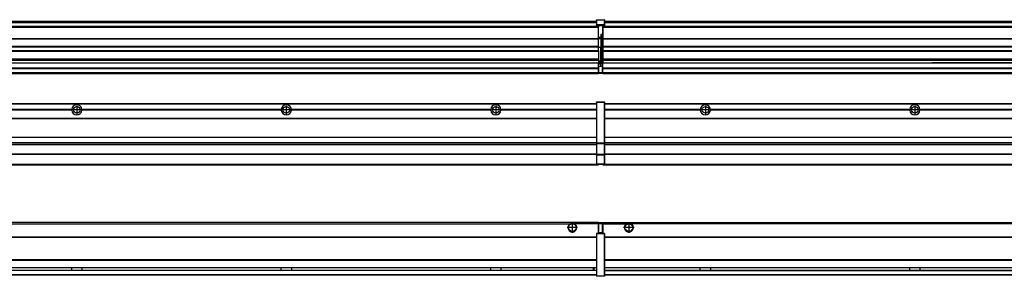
# Model space of a CAD drawing. Header units: inches. Extents: x -381 to 29822, y -418 to 176.
# Tile 19 of 49: x 1499 to 2439, y -154 to 90. Entities that reach past the tile are written whole.
import ezdxf

# ---------------------------------------------------------------- set-up
doc = ezdxf.new("R2010")
doc.units = ezdxf.units.IN
doc.linetypes.add('DOT_CENTER', pattern=[14, 12, -1, 0, -1])
doc.layers.add('1', color=7, linetype='Continuous')

# ---------------------------------------------------------------- blocks, each defined once
blk = doc.blocks.new('Modulos_intermedio__FL-14___32', base_point=(2055.18, -48.03))
at = {"color": 7, "linetype": 'Continuous'}
for p, q in [((2056.88, 10.47), (3449.18, 10.47)), ((2056.88, 10.22), (3449.18, 10.22)), ((2076.43, 10.47), (2076.48, 10.52)), ((2076.48, 10.52), (2083.88, 10.52)), ((2083.93, 10.47), (2083.88, 10.52)), ((2148.29, 4.77), (2056.88, 4.77)), ((2148.28, 4.47), (2056.88, 4.47)), ((2148.29, 4.17), (2056.88, 4.17)), ((2148.28, 4.47), (2148.29, 4.77)), ((2148.29, 4.17), (2148.28, 4.47)), ((2150.45, 6.05), (2150.45, 6.04)), ((2150.45, 2.91), (2150.45, 2.9)), ((2348.29, 4.77), (2158.07, 4.77)), ((2158.07, 4.77), (2158.08, 4.47)), ((2158.08, 4.47), (2158.07, 4.17)), ((2348.29, 4.17), (2158.07, 4.17)), ((2348.28, 4.47), (2158.08, 4.47)), ((2348.28, 4.47), (2348.29, 4.77)), ((2348.29, 4.17), (2348.28, 4.47)), ((2548.29, 4.77), (2358.07, 4.77)), ((2358.07, 4.77), (2358.08, 4.47)), ((2358.08, 4.47), (2358.07, 4.17)), ((2548.29, 4.17), (2358.07, 4.17)), ((2548.28, 4.47), (2358.08, 4.47)), ((2056.88, -3.53), (3449.18, -3.53)), ((2056.88, -3.78), (3449.18, -3.78)), ((3449.18, -4.03), (2056.88, -4.03)), ((2056.88, -21.53), (3449.18, -21.53)), ((2056.88, -21.78), (3449.18, -21.78)), ((2056.88, -26.73), (3449.18, -26.73)), ((2056.88, -26.82), (3449.18, -26.82)), ((2056.88, -28.37), (3449.18, -28.37)), ((2056.88, -28.53), (3449.18, -28.53)), ((2056.88, -28.65), (3449.18, -28.65)), ((3449.18, -38.02), (2056.88, -38.02)), ((3449.18, -38.11), (2056.88, -38.11)), ((2055.18, -47.53), (2055.18, -48.03)), ((2055.18, -48.03), (3451.18, -48.03)), ((2056.63, -47.53), (3449.43, -47.53))]:
    blk.add_line(p, q, dxfattribs=at)
for centre in [(2153.18, 4.47), (2353.18, 4.47)]:
    blk.add_circle(centre, 3.15, dxfattribs=at)
for centre, start, end in [((2153.18, 4.47), 3.5101, 176.4899), ((2153.18, 4.47), 183.51008, 356.48992), ((2353.18, 4.47), 3.5101, 176.4899), ((2353.18, 4.47), 183.51008, 356.48992)]:
    blk.add_arc(centre, 4.9, start, end, dxfattribs=at)
at = {"layer": '1', "color": 2, "linetype": 'DOT_CENTER'}
for p, q in [((2157.33, 4.47), (2149.03, 4.47)), ((2153.18, 8.62), (2153.18, 0.32)), ((2357.33, 4.47), (2349.03, 4.47)), ((2353.18, 8.62), (2353.18, 0.32))]:
    blk.add_line(p, q, dxfattribs=at)
blk = doc.blocks.new('Modulo_izq__K___37', base_point=(621.12, -53.93))
at = {"color": 7, "linetype": 'Continuous'}
for p, q in [((655.18, 10.47), (2049.18, 10.47)), ((655.18, 10.22), (2049.18, 10.22)), ((2022.43, 10.47), (2022.48, 10.52)), ((2022.48, 10.52), (2029.88, 10.52)), ((2029.93, 10.47), (2029.88, 10.52)), ((2049.18, 11.72), (2049.19, 11.79)), ((2049.18, 11.72), (2049.18, 11.47)), ((2049.18, 11.47), (2049.43, 11.47)), ((2049.18, 11.47), (2049.18, -27.21)), ((2049.19, 11.79), (2049.2, 11.82)), ((2049.2, 11.82), (2049.22, 11.86)), ((2049.22, 11.86), (2049.25, 11.9)), ((2049.25, 11.9), (2049.29, 11.93)), ((2049.29, 11.93), (2049.34, 11.96)), ((2049.34, 11.96), (2049.36, 11.96)), ((2049.36, 11.96), (2049.43, 11.97)), ((2049.43, 11.97), (2056.63, 11.97)), ((2049.43, 11.97), (2049.43, 11.47)), ((2056.63, 11.47), (2049.43, 11.47)), ((2049.43, 11.47), (2049.43, -27.21)), ((2056.63, 11.97), (2056.63, 11.47)), ((2056.7, 11.96), (2056.63, 11.97)), ((2056.88, 11.47), (2056.63, 11.47)), ((2056.63, 11.47), (2056.63, -27.21)), ((2056.72, 11.96), (2056.7, 11.96)), ((2056.76, 11.93), (2056.72, 11.96)), ((2056.8, 11.9), (2056.76, 11.93)), ((2056.84, 11.86), (2056.8, 11.9)), ((2056.86, 11.82), (2056.84, 11.86)), ((2056.87, 11.79), (2056.86, 11.82)), ((2056.88, 11.72), (2056.87, 11.79)), ((2056.88, 11.72), (2056.88, 11.47)), ((2056.88, 11.47), (2056.88, -27.21)), ((1548.29, 4.77), (1358.07, 4.77)), ((1548.29, 4.17), (1358.07, 4.17)), ((1548.28, 4.47), (1358.08, 4.47)), ((1548.29, 4.77), (1548.28, 4.47)), ((1548.28, 4.47), (1548.29, 4.17)), ((1748.29, 4.77), (1558.07, 4.77)), ((1558.08, 4.47), (1558.07, 4.77)), ((1558.07, 4.17), (1558.08, 4.47)), ((1748.29, 4.17), (1558.07, 4.17)), ((1748.28, 4.47), (1558.08, 4.47)), ((1748.29, 4.77), (1748.28, 4.47)), ((1748.28, 4.47), (1748.29, 4.17)), ((1758.08, 4.47), (1758.07, 4.77)), ((1948.29, 4.77), (1758.07, 4.77)), ((1758.07, 4.17), (1758.08, 4.47)), ((1948.29, 4.17), (1758.07, 4.17)), ((1948.28, 4.47), (1758.08, 4.47)), ((1948.29, 4.77), (1948.28, 4.47)), ((1948.28, 4.47), (1948.29, 4.17)), ((1955.9, 6.05), (1955.91, 6.04)), ((2049.18, 4.77), (1958.07, 4.77)), ((1958.08, 4.47), (1958.07, 4.77)), ((1958.07, 4.17), (1958.08, 4.47)), ((2049.18, 4.17), (1958.07, 4.17)), ((2049.18, 4.47), (1958.08, 4.47)), ((655.18, -3.53), (2049.18, -3.53)), ((655.18, -3.78), (2049.18, -3.78)), ((2049.18, -4.03), (655.18, -4.03)), ((655.18, -21.53), (2049.18, -21.53)), ((655.18, -21.78), (2049.18, -21.78)), ((655.18, -26.73), (2049.18, -26.73)), ((655.18, -26.82), (2049.18, -26.82)), ((2049.18, -27.21), (2049.18, -27.52)), ((2049.18, -27.21), (2049.43, -27.21)), ((2049.18, -27.52), (2049.19, -27.54)), ((2049.18, -27.52), (2049.18, -38.19)), ((2049.19, -27.54), (2049.22, -27.57)), ((2049.22, -27.57), (2049.25, -27.59)), ((2049.25, -27.59), (2049.29, -27.6)), ((2049.29, -27.6), (2049.34, -27.61)), ((2049.34, -27.61), (2049.36, -27.61)), ((2049.36, -27.61), (2049.43, -27.62)), ((2049.43, -27.21), (2049.43, -27.62)), ((2049.43, -27.21), (2056.63, -27.21)), ((2049.43, -27.62), (2049.43, -38.3)), ((2049.43, -27.62), (2056.63, -27.62)), ((2056.88, -27.21), (2056.63, -27.21)), ((2056.63, -27.21), (2056.63, -27.62)), ((2056.7, -27.61), (2056.63, -27.62)), ((2056.63, -27.62), (2056.63, -38.3)), ((2056.72, -27.61), (2056.7, -27.61)), ((2056.76, -27.6), (2056.72, -27.61)), ((2056.8, -27.59), (2056.76, -27.6)), ((2056.84, -27.57), (2056.8, -27.59)), ((2056.87, -27.54), (2056.84, -27.57)), ((2056.88, -27.52), (2056.87, -27.54)), ((2056.88, -27.21), (2056.88, -27.52)), ((2056.88, -27.52), (2056.88, -38.19)), ((655.18, -28.37), (2049.18, -28.37)), ((655.18, -28.53), (2049.18, -28.53)), ((655.18, -28.65), (2049.18, -28.65)), ((2049.18, -38.02), (655.18, -38.02)), ((2049.18, -38.11), (655.18, -38.11)), ((2049.18, -38.19), (2049.19, -38.22)), ((2049.18, -38.19), (2049.18, -38.71)), ((2049.18, -38.71), (2049.18, -47.03)), ((2049.18, -38.71), (2049.43, -38.71)), ((2049.19, -38.22), (2049.22, -38.25)), ((2049.22, -38.25), (2049.25, -38.27)), ((2049.25, -38.27), (2049.29, -38.28)), ((2049.29, -38.28), (2049.34, -38.29)), ((2049.34, -38.29), (2049.36, -38.29)), ((2049.36, -38.29), (2049.43, -38.3)), ((2049.43, -38.3), (2049.43, -38.71)), ((2056.63, -38.3), (2049.43, -38.3)), ((2049.43, -38.71), (2049.43, -47.03)), ((2056.63, -38.71), (2049.43, -38.71)), ((2056.7, -38.29), (2056.63, -38.3)), ((2056.63, -38.3), (2056.63, -38.71)), ((2056.63, -38.71), (2056.63, -47.03)), ((2056.88, -38.71), (2056.63, -38.71)), ((2056.72, -38.29), (2056.7, -38.29)), ((2056.76, -38.28), (2056.72, -38.29)), ((2056.8, -38.27), (2056.76, -38.28)), ((2056.84, -38.25), (2056.8, -38.27)), ((2056.87, -38.22), (2056.84, -38.25)), ((2056.88, -38.19), (2056.87, -38.22)), ((2056.88, -38.19), (2056.88, -38.71)), ((2056.88, -38.71), (2056.88, -47.03)), ((655.18, -47.53), (2049.43, -47.53)), ((655.18, -48.03), (2051.18, -48.03)), ((2049.18, -47.03), (2049.18, -47.28)), ((2049.18, -47.03), (2049.43, -47.03)), ((2049.18, -47.28), (2049.19, -47.34)), ((2049.19, -47.34), (2049.2, -47.37)), ((2049.2, -47.37), (2049.22, -47.41)), ((2049.22, -47.41), (2049.25, -47.45)), ((2049.25, -47.45), (2049.29, -47.49)), ((2049.29, -47.49), (2049.34, -47.51)), ((2049.34, -47.51), (2049.36, -47.52)), ((2049.36, -47.52), (2049.43, -47.53)), ((2049.43, -47.03), (2056.63, -47.03)), ((2049.43, -47.03), (2049.43, -47.53)), ((2049.43, -47.53), (2056.63, -47.53)), ((2051.18, -47.53), (2051.18, -48.03)), ((2056.88, -47.03), (2056.63, -47.03)), ((2056.63, -47.03), (2056.63, -47.53)), ((2056.7, -47.52), (2056.63, -47.53)), ((2056.72, -47.51), (2056.7, -47.52)), ((2056.76, -47.49), (2056.72, -47.51)), ((2056.8, -47.45), (2056.76, -47.49)), ((2056.84, -47.41), (2056.8, -47.45)), ((2056.86, -47.37), (2056.84, -47.41)), ((2056.87, -47.34), (2056.86, -47.37)), ((2056.88, -47.28), (2056.87, -47.34)), ((2056.88, -47.03), (2056.88, -47.28))]:
    blk.add_line(p, q, dxfattribs=at)
for centre in [(1553.18, 4.47), (1753.18, 4.47), (1953.18, 4.47)]:
    blk.add_circle(centre, 3.15, dxfattribs=at)
for centre, start, end in [((1553.18, 4.47), 3.5101, 176.4899), ((1553.18, 4.47), 183.51008, 356.48992), ((1753.18, 4.47), 3.5101, 176.4899), ((1753.18, 4.47), 183.51008, 356.48992), ((1953.18, 4.47), 3.5101, 176.4899), ((1953.18, 4.47), 183.51008, 356.48992)]:
    blk.add_arc(centre, 4.9, start, end, dxfattribs=at)
at = {"layer": '1', "color": 2, "linetype": 'DOT_CENTER'}
for p, q in [((1557.33, 4.47), (1549.03, 4.47)), ((1553.18, 8.62), (1553.18, 0.32)), ((1757.33, 4.47), (1749.03, 4.47)), ((1753.18, 8.62), (1753.18, 0.32)), ((1957.33, 4.47), (1949.03, 4.47)), ((1953.18, 8.62), (1953.18, 0.32))]:
    blk.add_line(p, q, dxfattribs=at)
blk = doc.blocks.new('F-288__38', base_point=(621.12, -75.97))
for name, p in [('Modulo_izq__K___37', (621.12, -53.93)), ('Modulos_intermedio__FL-14___32', (2055.18, -48.03))]:
    blk.add_blockref(name, p)
blk = doc.blocks.new('Alzado2', base_point=(2889, -32))
blk.add_blockref('F-288__38', (621.12, -75.97))
blk = doc.blocks.new('Modulos_intermedio__FL-14___61', base_point=(2055.18, 38.97))
at = {"color": 7, "linetype": 'Continuous'}
for p, q in [((2056.88, 88.97), (3449.18, 88.97)), ((2056.88, 88.96), (3449.18, 88.96)), ((2056.88, 88.35), (3449.18, 88.35)), ((2056.88, 88.03), (3449.18, 88.03)), ((2056.88, 87.7), (3449.18, 87.7)), ((2055.18, 84.47), (2055.18, 83.99)), ((2055.18, 83.99), (2055.18, 83.97)), ((3451.18, 83.99), (2055.18, 83.99)), ((2055.18, 83.97), (2055.18, 83.47)), ((2055.18, 83.97), (3451.18, 83.97)), ((2055.18, 83.47), (2055.18, 72.41)), ((2055.18, 83.47), (3451.18, 83.47)), ((2055.18, 72.41), (2055.18, 72.16)), ((2055.18, 72.41), (3451.18, 72.41)), ((2055.18, 72.16), (3451.18, 72.16)), ((2055.18, 72.16), (2055.18, 64.79)), ((3451.18, 64.79), (2055.18, 64.79)), ((2055.18, 64.79), (2055.18, 64.54)), ((2055.18, 64.54), (2055.18, 60.91)), ((2055.18, 64.54), (3451.18, 64.54)), ((2055.18, 60.91), (2055.18, 60.41)), ((2055.18, 60.91), (3451.18, 60.91)), ((2055.18, 60.41), (3451.18, 60.41)), ((2055.18, 60.41), (2055.18, 59.42)), ((2055.18, 59.42), (2055.18, 53.15)), ((2055.18, 53.15), (2055.18, 51.48)), ((2055.18, 53.15), (3451.18, 53.15)), ((3451.18, 51.48), (2055.18, 51.48)), ((2055.18, 51.48), (2055.18, 51.37)), ((2055.18, 51.37), (2055.18, 49.19)), ((2055.18, 49.19), (2055.18, 49.16)), ((2055.18, 49.19), (2369.43, 49.19)), ((2055.18, 44.48), (2055.18, 49.16)), ((2055.18, 49.16), (2369.43, 49.16)), ((2369.43, 49.19), (2369.43, 49.18)), ((2378.18, 49.19), (2369.43, 49.19)), ((2369.43, 49.18), (2369.43, 49.16)), ((2369.43, 49.18), (2378.18, 49.18)), ((2369.43, 49.16), (2378.18, 49.16)), ((2378.18, 49.19), (2378.18, 49.18)), ((2569.43, 49.19), (2378.18, 49.19)), ((2378.18, 49.18), (2378.18, 49.16)), ((2378.18, 49.16), (2569.43, 49.16)), ((2055.18, 44.48), (2055.18, 44.04)), ((2055.18, 44.48), (3451.13, 44.48)), ((2055.18, 39.97), (2055.18, 44.04)), ((2055.18, 44.04), (3451.13, 44.04)), ((2055.18, 39.97), (2055.18, 39.47)), ((2055.18, 39.97), (3451.13, 39.97)), ((2055.18, 39.47), (2055.18, 39.22)), ((2055.18, 39.47), (3451.13, 39.47)), ((2055.18, 39.22), (2055.18, 38.97)), ((2055.18, 39.22), (3451.13, 39.22)), ((2055.18, 38.97), (3451.13, 38.97))]:
    blk.add_line(p, q, dxfattribs=at)
blk = doc.blocks.new('Modulo_izq__K___66', base_point=(621.12, 38.97))
at = {"color": 7, "linetype": 'Continuous'}
for p, q in [((655.18, 88.97), (2049.18, 88.97)), ((655.18, 88.96), (2049.18, 88.96)), ((655.18, 88.35), (2049.18, 88.35)), ((655.18, 88.03), (2049.18, 88.03)), ((655.18, 87.7), (2049.18, 87.7)), ((2049.18, 90.22), (2049.19, 90.29)), ((2049.18, 90.22), (2049.2, 90.24)), ((2049.18, 90.16), (2049.18, 90.22)), ((2049.18, 90.22), (2049.18, 90.16)), ((2049.18, 90.16), (2049.18, 85.33)), ((2049.18, 85.33), (2049.19, 85.4)), ((2049.18, 85.33), (2049.18, 85.22)), ((2049.18, 85.22), (2049.19, 85.29)), ((2049.18, 85.22), (2049.18, 84.97)), ((2049.18, 84.97), (2049.43, 84.97)), ((2049.18, 84.97), (2049.18, 84.72)), ((2049.19, 84.66), (2049.18, 84.72)), ((2049.19, 90.29), (2049.2, 90.32)), ((2049.19, 85.4), (2049.2, 85.42)), ((2049.19, 85.29), (2049.2, 85.32)), ((2049.2, 84.63), (2049.19, 84.66)), ((2049.2, 90.32), (2049.22, 90.36)), ((2049.2, 90.24), (2049.22, 90.28)), ((2049.2, 85.42), (2049.22, 85.46)), ((2049.2, 85.32), (2049.22, 85.36)), ((2049.22, 84.59), (2049.2, 84.63)), ((2049.22, 90.36), (2049.25, 90.4)), ((2049.22, 90.28), (2049.25, 90.32)), ((2049.22, 85.46), (2049.25, 85.5)), ((2049.25, 85.4), (2049.22, 85.36)), ((2049.22, 85.36), (2049.25, 85.4)), ((2049.25, 90.4), (2049.29, 90.43)), ((2049.25, 90.32), (2049.29, 90.35)), ((2049.25, 85.5), (2049.29, 85.53)), ((2049.25, 85.4), (2049.29, 85.43)), ((2049.29, 90.43), (2049.34, 90.46)), ((2049.29, 90.35), (2049.34, 90.37)), ((2049.29, 85.53), (2049.34, 85.55)), ((2049.34, 85.46), (2049.29, 85.43)), ((2049.29, 85.43), (2049.34, 85.46)), ((2049.34, 90.46), (2049.36, 90.46)), ((2049.34, 90.37), (2049.36, 90.38)), ((2049.34, 85.55), (2049.36, 85.55)), ((2049.34, 85.46), (2049.36, 85.46)), ((2049.36, 90.46), (2049.43, 90.47)), ((2049.36, 90.38), (2049.43, 90.39)), ((2049.36, 85.55), (2049.43, 85.56)), ((2049.36, 85.46), (2049.43, 85.47)), ((2049.43, 90.47), (2049.43, 90.39)), ((2049.43, 90.47), (2056.63, 90.47)), ((2049.43, 90.39), (2049.43, 85.56)), ((2049.43, 90.39), (2056.63, 90.39)), ((2049.43, 85.56), (2049.43, 85.47)), ((2056.63, 85.56), (2049.43, 85.56)), ((2049.43, 85.47), (2056.63, 85.47)), ((2049.43, 85.47), (2049.43, 84.97)), ((2049.43, 84.97), (2051.18, 84.97)), ((2049.43, 84.97), (2049.43, 84.47)), ((2051.18, 84.97), (2054.88, 84.97)), ((2051.18, 84.97), (2051.18, 83.97)), ((2054.88, 84.97), (2056.63, 84.97)), ((2054.88, 84.97), (2054.88, 77.44)), ((2056.7, 90.46), (2056.63, 90.47)), ((2056.63, 90.47), (2056.63, 90.39)), ((2056.63, 90.39), (2056.63, 85.56)), ((2056.7, 90.38), (2056.63, 90.39)), ((2056.7, 85.55), (2056.63, 85.56)), ((2056.63, 85.56), (2056.63, 85.47)), ((2056.7, 85.46), (2056.63, 85.47)), ((2056.63, 85.47), (2056.63, 84.97)), ((2056.63, 84.97), (2056.63, 84.47)), ((2056.88, 84.97), (2056.63, 84.97)), ((2056.72, 90.46), (2056.7, 90.46)), ((2056.72, 90.37), (2056.7, 90.38)), ((2056.72, 85.55), (2056.7, 85.55)), ((2056.72, 85.46), (2056.7, 85.46)), ((2056.76, 90.43), (2056.72, 90.46)), ((2056.76, 90.35), (2056.72, 90.37)), ((2056.76, 85.53), (2056.72, 85.55)), ((2056.72, 85.46), (2056.76, 85.43)), ((2056.76, 85.43), (2056.72, 85.46)), ((2056.8, 90.4), (2056.76, 90.43)), ((2056.8, 90.32), (2056.76, 90.35)), ((2056.8, 85.5), (2056.76, 85.53)), ((2056.8, 85.4), (2056.76, 85.43)), ((2056.84, 90.36), (2056.8, 90.4)), ((2056.84, 90.28), (2056.8, 90.32)), ((2056.84, 85.46), (2056.8, 85.5)), ((2056.8, 85.4), (2056.84, 85.36)), ((2056.84, 85.36), (2056.8, 85.4)), ((2056.86, 90.32), (2056.84, 90.36)), ((2056.86, 90.24), (2056.84, 90.28)), ((2056.86, 85.42), (2056.84, 85.46)), ((2056.86, 85.32), (2056.84, 85.36)), ((2056.84, 84.59), (2056.86, 84.63)), ((2056.87, 90.29), (2056.86, 90.32)), ((2056.88, 90.22), (2056.86, 90.24)), ((2056.87, 85.4), (2056.86, 85.42)), ((2056.87, 85.29), (2056.86, 85.32)), ((2056.86, 84.63), (2056.87, 84.66)), ((2056.88, 90.22), (2056.87, 90.29)), ((2056.88, 85.33), (2056.87, 85.4)), ((2056.88, 85.22), (2056.87, 85.29)), ((2056.87, 84.66), (2056.88, 84.72)), ((2056.88, 90.16), (2056.88, 90.22)), ((2056.88, 90.22), (2056.88, 90.16)), ((2056.88, 90.16), (2056.88, 85.33)), ((2056.88, 85.33), (2056.88, 85.22)), ((2056.88, 85.22), (2056.88, 84.97)), ((2056.88, 84.97), (2056.88, 84.72)), ((2051.18, 83.99), (662.68, 83.99)), ((762.18, 83.97), (2051.18, 83.97)), ((780.93, 83.47), (2051.18, 83.47)), ((2049.25, 84.55), (2049.22, 84.59)), ((2049.29, 84.51), (2049.25, 84.55)), ((2049.34, 84.49), (2049.29, 84.51)), ((2049.36, 84.48), (2049.34, 84.49)), ((2049.43, 84.47), (2049.36, 84.48)), ((2049.43, 84.47), (2051.18, 84.47)), ((2051.18, 83.97), (2051.18, 83.47)), ((2051.18, 72.41), (2051.18, 83.47)), ((2054.88, 76.45), (2053.43, 76.45)), ((2053.43, 76.45), (2053.43, 73.5)), ((2053.68, 76.45), (2053.68, 73.5)), ((2053.68, 76.3), (2054.88, 76.3)), ((2054.88, 84.47), (2056.63, 84.47)), ((2054.88, 79.65), (2055.18, 79.58)), ((2054.88, 78.12), (2055.18, 78.12)), ((2054.88, 77.6), (2055.18, 77.6)), ((2054.88, 77.44), (2055.18, 77.36)), ((2054.88, 76.45), (2055.18, 76.53)), ((2054.88, 76.3), (2054.88, 76.45)), ((2055.18, 76.3), (2054.88, 76.3)), ((2054.88, 63.97), (2054.88, 76.3)), ((2056.63, 84.47), (2056.7, 84.48)), ((2056.7, 84.48), (2056.72, 84.49)), ((2056.72, 84.49), (2056.76, 84.51)), ((2056.76, 84.51), (2056.8, 84.55)), ((2056.8, 84.55), (2056.84, 84.59)), ((791.42, 72.41), (2051.18, 72.41)), ((791.42, 72.16), (2051.18, 72.16)), ((2053.43, 73.5), (2051.18, 73.5)), ((2053.43, 73), (2051.18, 73)), ((2051.18, 72.5), (2053.43, 72.5)), ((2051.18, 72.41), (2051.18, 72.16)), ((2051.18, 64.79), (2051.18, 72.16)), ((2053.43, 73.5), (2053.68, 73.5)), ((2053.43, 73), (2053.43, 73.5)), ((2053.43, 73), (2053.43, 72.5)), ((2053.68, 72.5), (2053.43, 72.5)), ((2053.43, 72.5), (2053.43, 63.97)), ((2053.68, 73.19), (2053.67, 73.21)), ((2053.68, 73.25), (2053.68, 73.5)), ((2053.68, 73.19), (2053.68, 72.5)), ((2053.68, 63.97), (2053.68, 72.5)), ((2051.18, 64.79), (791.42, 64.79)), ((791.42, 64.54), (2051.18, 64.54)), ((791.42, 60.91), (2051.18, 60.91)), ((791.42, 60.41), (2051.18, 60.41)), ((2051.18, 64.79), (2051.18, 64.54)), ((2051.18, 60.91), (2051.18, 64.54)), ((2053.43, 63.97), (2051.18, 63.97)), ((2051.18, 60.91), (2051.18, 60.41)), ((2051.18, 60.41), (2051.18, 59.42)), ((2051.18, 59.42), (2051.18, 53.15)), ((2053.43, 63.97), (2053.68, 63.97)), ((2053.43, 50.98), (2053.43, 63.97)), ((2053.68, 50.98), (2053.68, 63.97)), ((2053.68, 63.97), (2054.88, 63.97)), ((2055.18, 63.97), (2054.88, 63.97)), ((2054.88, 49.58), (2054.88, 63.97)), ((762.36, 49.16), (2051.18, 49.16)), ((762.4, 49.19), (2051.18, 49.19)), ((777.68, 53.15), (2051.18, 53.15)), ((2051.18, 51.48), (777.68, 51.48)), ((2051.13, 44.48), (2051.13, 47.58)), ((2051.13, 47.58), (2051.18, 47.58)), ((2051.18, 53.15), (2051.18, 51.48)), ((2051.18, 51.48), (2051.18, 51.37)), ((2051.18, 51.37), (2051.18, 49.19)), ((2053.43, 50.98), (2051.18, 50.98)), ((2053.43, 49.98), (2051.18, 49.98)), ((2051.18, 49.19), (2051.18, 49.16)), ((2051.18, 47.58), (2051.18, 49.16)), ((2053.43, 48.98), (2051.18, 48.98)), ((2053.43, 47.91), (2051.18, 47.91)), ((2051.18, 46), (2051.18, 47.58)), ((2053.43, 50.98), (2053.68, 50.98)), ((2053.43, 49.98), (2053.43, 50.98)), ((2053.43, 49.98), (2053.43, 48.98)), ((2053.68, 48.98), (2053.43, 48.98)), ((2053.43, 47.91), (2053.43, 48.98)), ((2053.43, 46), (2053.43, 47.91)), ((2053.43, 47.91), (2053.52, 47.89)), ((2053.52, 47.89), (2053.6, 47.83)), ((2053.6, 47.83), (2053.66, 47.75)), ((2053.66, 47.75), (2053.68, 47.66)), ((2053.68, 49.73), (2053.68, 50.98)), ((2053.68, 49.73), (2053.68, 48.98)), ((2053.68, 49.58), (2054.88, 49.58)), ((2053.68, 47.66), (2053.68, 48.98)), ((2053.68, 48.93), (2054.88, 48.93)), ((2053.68, 46), (2053.68, 47.66)), ((2055.18, 49.58), (2054.88, 49.58)), ((2054.88, 48.93), (2054.88, 49.58)), ((2054.88, 48.93), (2054.88, 47.33)), ((2054.88, 48.93), (2055.18, 48.85)), ((2054.88, 47.33), (2054.88, 46)), ((655.18, 39.47), (2051.13, 39.47)), ((655.18, 39.22), (2051.13, 39.22)), ((655.18, 38.97), (2051.13, 38.97)), ((662.68, 44.48), (2051.13, 44.48)), ((662.68, 44.04), (2051.13, 44.04)), ((662.68, 39.97), (2051.13, 39.97)), ((2051.13, 45.47), (2051.18, 45.48)), ((2051.13, 44.48), (2051.18, 44.48)), ((2051.13, 44.48), (2051.13, 44.04)), ((2051.13, 39.97), (2051.13, 44.04)), ((2051.18, 40.48), (2051.13, 40.48)), ((2051.13, 39.97), (2051.13, 39.47)), ((2051.13, 39.22), (2051.13, 39.47)), ((2051.13, 39.22), (2051.13, 38.97)), ((2051.18, 46), (2053.43, 46)), ((2051.18, 46), (2051.18, 39.97)), ((2051.18, 39.97), (2054.63, 39.97)), ((2051.18, 39.97), (2051.18, 39.47)), ((2051.18, 39.47), (2054.63, 39.47)), ((2053.43, 46), (2054.88, 46)), ((2055.18, 45.08), (2054.63, 44.93)), ((2054.63, 44.93), (2054.63, 39.97)), ((2054.88, 39.97), (2054.63, 39.97)), ((2054.63, 39.97), (2054.63, 39.47)), ((2055.18, 45.92), (2054.88, 46)), ((2054.88, 45), (2055.18, 45.08)), ((2054.88, 45), (2054.88, 39.97)), ((2054.88, 44.81), (2055.18, 44.87)), ((2054.88, 41.31), (2055.18, 41.37)), ((2054.88, 40.83), (2055.18, 40.91)), ((2054.88, 39.97), (2054.88, 39.72))]:
    blk.add_line(p, q, dxfattribs=at)
for centre, start, end in [((2053.43, 73.25), 270, 0), ((2053.43, 49.73), 0, 90), ((2054.63, 39.72), 270, 0)]:
    blk.add_arc(centre, 0.25, start, end, dxfattribs=at)
blk = doc.blocks.new('F-288__67', base_point=(621.12, 38.97))
for name, p in [('Modulo_izq__K___66', (621.12, 38.97)), ('Modulos_intermedio__FL-14___61', (2055.18, 38.97))]:
    blk.add_blockref(name, p)
blk = doc.blocks.new('Inferior2', base_point=(2889, 64.72))
blk.add_blockref('F-288__67', (621.12, 38.97))
blk = doc.blocks.new('Modulos_intermedio__FL-14___87', base_point=(2055.18, -154.47))
at = {"color": 7, "linetype": 'Continuous'}
for p, q in [((2055.18, -102.97), (2055.18, -104.47)), ((2055.18, -102.97), (3451.13, -102.97)), ((2055.18, -104.47), (2077.77, -104.47)), ((2055.18, -104.47), (2055.18, -113.47)), ((2077.77, -104.47), (2078.72, -103.98)), ((2078.72, -103.98), (2080.18, -103.72)), ((2080.18, -103.72), (2081.63, -103.98)), ((2081.63, -103.98), (2082.59, -104.47)), ((3423.77, -104.47), (2082.59, -104.47)), ((2056.88, -116.72), (3449.18, -116.72)), ((2056.88, -116.97), (3449.18, -116.97)), ((3449.18, -117.22), (2056.88, -117.22)), ((3449.18, -138.72), (2056.88, -138.72)), ((3449.18, -138.97), (2056.88, -138.97)), ((2056.88, -139.22), (3449.18, -139.22)), ((2056.88, -145.97), (3449.18, -145.97)), ((2056.88, -146.22), (3449.18, -146.22)), ((2056.88, -148.72), (3449.18, -148.72)), ((2056.88, -148.97), (3449.18, -148.97)), ((2148.28, -146.3), (2148.28, -146.22)), ((2148.28, -146.59), (2148.28, -146.3)), ((2148.29, -147.23), (2148.28, -146.59)), ((2148.28, -148.6), (2148.29, -147.56)), ((2148.28, -148.72), (2148.28, -148.6)), ((2148.29, -147.56), (2148.29, -147.23)), ((2158.08, -146.52), (2158.07, -147.23)), ((2158.07, -147.23), (2158.07, -147.72)), ((2158.07, -147.72), (2158.08, -148.43)), ((2158.08, -146.22), (2158.08, -146.3)), ((2158.08, -146.3), (2158.08, -146.52)), ((2158.08, -148.43), (2158.08, -148.65)), ((2158.08, -148.65), (2158.08, -148.72)), ((2348.28, -146.3), (2348.28, -146.22)), ((2348.28, -146.52), (2348.28, -146.3)), ((2348.29, -147.23), (2348.28, -146.52)), ((2348.28, -148.43), (2348.29, -147.72)), ((2348.28, -148.65), (2348.28, -148.43)), ((2348.28, -148.72), (2348.28, -148.65)), ((2348.29, -147.72), (2348.29, -147.23)), ((2358.08, -146.52), (2358.07, -147.23)), ((2358.07, -147.23), (2358.07, -147.72)), ((2358.07, -147.72), (2358.08, -148.43)), ((2358.08, -146.22), (2358.08, -146.3)), ((2358.08, -146.3), (2358.08, -146.52)), ((2358.08, -148.43), (2358.08, -148.65)), ((2358.08, -148.65), (2358.08, -148.72)), ((2056.88, -152.72), (3449.18, -152.72)), ((2056.88, -152.97), (3449.18, -152.97))]:
    blk.add_line(p, q, dxfattribs=at)
for radius in [4, 3.7]:
    blk.add_circle((2080.18, -107.97), radius, dxfattribs=at)
blk.add_arc((2080.18, -107.97), 4.25, 124.56032, 55.43968, dxfattribs=at)
at = {"layer": '1', "color": 2, "linetype": 'DOT_CENTER'}
for p, q in [((2080.18, -102.97), (2080.18, -112.97)), ((2085.18, -107.97), (2075.18, -107.97))]:
    blk.add_line(p, q, dxfattribs=at)
blk = doc.blocks.new('Modulo_izq__K___92', base_point=(621.12, -154.47))
at = {"color": 7, "linetype": 'Continuous'}
for p, q in [((2051.13, -102.97), (655.18, -102.97)), ((2051.13, -104.47), (2051.13, -102.97)), ((655.18, -104.47), (2023.77, -104.47)), ((2023.77, -104.47), (2024.72, -103.98)), ((2024.72, -103.98), (2026.18, -103.72)), ((2026.18, -103.72), (2027.63, -103.98)), ((2027.63, -103.98), (2028.59, -104.47)), ((2051.13, -104.47), (2028.59, -104.47)), ((2051.13, -111.58), (2051.13, -104.47)), ((2051.18, -104.48), (2051.13, -104.48)), ((2051.18, -105.48), (2051.13, -105.48)), ((2051.13, -109.47), (2051.18, -109.48)), ((2051.18, -111.58), (2051.13, -111.58)), ((2051.18, -103.47), (2051.18, -103.97)), ((2054.63, -103.47), (2051.18, -103.47)), ((2051.18, -103.97), (2054.63, -103.97)), ((2051.18, -103.97), (2051.18, -111.58)), ((2051.18, -113.47), (2051.18, -111.58)), ((2054.63, -103.47), (2054.63, -103.97)), ((2054.88, -103.97), (2054.63, -103.97)), ((2054.63, -103.97), (2054.63, -112.97)), ((2054.88, -103.72), (2054.88, -103.97)), ((2054.88, -103.97), (2054.88, -112.97)), ((2054.88, -104.83), (2055.18, -104.91)), ((2054.88, -106.47), (2055.18, -106.47)), ((2054.88, -107.48), (2055.18, -107.48)), ((2054.88, -111.93), (2055.18, -112.01)), ((655.18, -116.72), (2049.18, -116.72)), ((655.18, -116.97), (2049.18, -116.97)), ((2049.18, -117.22), (655.18, -117.22)), ((2049.18, -113.72), (2049.19, -113.66)), ((2049.18, -113.72), (2049.18, -113.97)), ((2049.18, -113.97), (2049.18, -153.97)), ((2049.18, -113.97), (2049.43, -113.97)), ((2049.19, -113.66), (2049.2, -113.63)), ((2049.2, -113.63), (2049.22, -113.59)), ((2049.22, -113.59), (2049.25, -113.55)), ((2049.25, -113.55), (2049.29, -113.51)), ((2049.29, -113.51), (2049.34, -113.49)), ((2049.34, -113.49), (2049.36, -113.48)), ((2049.36, -113.48), (2049.43, -113.47)), ((2051.18, -113.47), (2049.43, -113.47)), ((2049.43, -113.47), (2049.43, -113.97)), ((2049.43, -113.97), (2049.43, -153.97)), ((2056.63, -113.97), (2049.43, -113.97)), ((2054.63, -112.97), (2051.18, -112.97)), ((2054.88, -113.47), (2051.18, -113.47)), ((2054.63, -112.97), (2054.63, -113.47)), ((2054.88, -112.97), (2054.63, -112.97)), ((2054.88, -112.97), (2054.88, -113.26)), ((2054.88, -113.26), (2054.88, -113.47)), ((2056.63, -113.47), (2054.88, -113.47)), ((2056.63, -113.47), (2056.63, -113.97)), ((2056.7, -113.48), (2056.63, -113.47)), ((2056.63, -113.97), (2056.63, -153.97)), ((2056.88, -113.97), (2056.63, -113.97)), ((2056.72, -113.49), (2056.7, -113.48)), ((2056.76, -113.51), (2056.72, -113.49)), ((2056.8, -113.55), (2056.76, -113.51)), ((2056.84, -113.59), (2056.8, -113.55)), ((2056.86, -113.63), (2056.84, -113.59)), ((2056.87, -113.66), (2056.86, -113.63)), ((2056.88, -113.72), (2056.87, -113.66)), ((2056.88, -113.72), (2056.88, -113.97)), ((2056.88, -113.97), (2056.88, -153.97)), ((2049.18, -138.72), (655.18, -138.72)), ((2049.18, -138.97), (655.18, -138.97)), ((655.18, -139.22), (2049.18, -139.22)), ((655.18, -145.97), (2049.18, -145.97)), ((655.18, -146.22), (2049.18, -146.22)), ((655.18, -148.72), (2049.18, -148.72)), ((2049.18, -148.97), (655.18, -148.97)), ((1548.28, -146.3), (1548.28, -146.22)), ((1548.28, -146.52), (1548.28, -146.3)), ((1548.29, -147.23), (1548.28, -146.52)), ((1548.28, -148.43), (1548.29, -147.72)), ((1548.28, -148.65), (1548.28, -148.43)), ((1548.28, -148.72), (1548.28, -148.65)), ((1548.29, -147.72), (1548.29, -147.23)), ((1558.08, -146.3), (1558.07, -146.98)), ((1558.07, -146.98), (1558.07, -147.23)), ((1558.07, -147.23), (1558.07, -147.72)), ((1558.07, -147.72), (1558.08, -148.43)), ((1558.08, -146.22), (1558.08, -146.3)), ((1558.08, -148.43), (1558.08, -148.65)), ((1558.08, -148.65), (1558.08, -148.72)), ((1748.28, -146.3), (1748.28, -146.22)), ((1748.28, -146.52), (1748.28, -146.3)), ((1748.29, -147.23), (1748.28, -146.52)), ((1748.28, -148.43), (1748.29, -147.72)), ((1748.28, -148.65), (1748.28, -148.43)), ((1748.28, -148.72), (1748.28, -148.65)), ((1748.29, -147.72), (1748.29, -147.23)), ((1758.08, -146.3), (1758.07, -146.98)), ((1758.07, -146.98), (1758.07, -147.23)), ((1758.07, -147.23), (1758.07, -147.72)), ((1758.07, -147.72), (1758.08, -148.43)), ((1758.08, -146.22), (1758.08, -146.3)), ((1758.08, -148.43), (1758.08, -148.65)), ((1758.08, -148.65), (1758.08, -148.72)), ((1948.28, -146.3), (1948.28, -146.22)), ((1948.28, -146.52), (1948.28, -146.3)), ((1948.29, -147.23), (1948.28, -146.52)), ((1948.28, -148.65), (1948.29, -147.96)), ((1948.28, -148.72), (1948.28, -148.65)), ((1948.29, -147.96), (1948.29, -147.23)), ((1958.07, -147.23), (1958.06, -147.56)), ((1958.06, -147.56), (1958.08, -148.5)), ((1958.08, -146.3), (1958.07, -146.59)), ((1958.07, -146.59), (1958.07, -147.23)), ((1958.08, -146.22), (1958.08, -146.3)), ((1958.08, -148.5), (1958.08, -148.6)), ((1958.08, -148.6), (1958.08, -148.72)), ((2046.24, -146.4), (2046.18, -146.65)), ((2046.18, -146.65), (2046.18, -147.16)), ((2046.18, -147.16), (2046.18, -148.23)), ((2046.18, -148.23), (2046.24, -148.55)), ((2046.46, -146.22), (2046.24, -146.4)), ((2046.24, -148.55), (2046.46, -148.72)), ((2046.6, -146.22), (2046.6, -146.26)), ((2046.6, -146.26), (2046.6, -146.97)), ((2046.6, -146.97), (2046.6, -148.69)), ((2046.6, -148.69), (2046.6, -148.72)), ((655.18, -152.72), (2049.18, -152.72)), ((655.18, -152.97), (2049.18, -152.97)), ((2049.18, -153.97), (2049.18, -154.22)), ((2049.18, -153.97), (2049.43, -153.97)), ((2049.18, -154.22), (2049.19, -154.29)), ((2049.19, -154.29), (2049.2, -154.32)), ((2049.2, -154.32), (2049.22, -154.36)), ((2049.22, -154.36), (2049.25, -154.4)), ((2049.25, -154.4), (2049.29, -154.43)), ((2049.29, -154.43), (2049.34, -154.46)), ((2049.34, -154.46), (2049.36, -154.46)), ((2049.36, -154.46), (2049.43, -154.47)), ((2049.43, -153.97), (2056.63, -153.97)), ((2049.43, -153.97), (2049.43, -154.47)), ((2056.63, -154.47), (2049.43, -154.47)), ((2056.63, -153.97), (2056.63, -154.47)), ((2056.88, -153.97), (2056.63, -153.97)), ((2056.7, -154.46), (2056.63, -154.47)), ((2056.72, -154.46), (2056.7, -154.46)), ((2056.76, -154.43), (2056.72, -154.46)), ((2056.8, -154.4), (2056.76, -154.43)), ((2056.84, -154.36), (2056.8, -154.4)), ((2056.86, -154.32), (2056.84, -154.36)), ((2056.87, -154.29), (2056.86, -154.32)), ((2056.88, -154.22), (2056.87, -154.29)), ((2056.88, -153.97), (2056.88, -154.22))]:
    blk.add_line(p, q, dxfattribs=at)
for radius in [4, 3.7]:
    blk.add_circle((2026.18, -107.97), radius, dxfattribs=at)
for centre, radius, start, end in [((2026.18, -107.97), 4.25, 124.56032, 55.43968), ((2054.63, -103.72), 0.25, 0, 90)]:
    blk.add_arc(centre, radius, start, end, dxfattribs=at)
at = {"layer": '1', "color": 2, "linetype": 'DOT_CENTER'}
for p, q in [((2026.18, -102.97), (2026.18, -112.97)), ((2031.18, -107.97), (2021.18, -107.97))]:
    blk.add_line(p, q, dxfattribs=at)
blk = doc.blocks.new('F-288__93', base_point=(621.12, -154.47))
for name, p in [('Modulo_izq__K___92', (621.12, -154.47)), ('Modulos_intermedio__FL-14___87', (2055.18, -154.47))]:
    blk.add_blockref(name, p)
blk = doc.blocks.new('Superior1', base_point=(2889, -128.72))
blk.add_blockref('F-288__93', (621.12, -154.47))

msp = doc.modelspace()

# ---------------------------------------------------------------- block references
for name, p in [('Inferior2', (2889, 64.72)), ('Alzado2', (2889, -32)), ('Superior1', (2889, -128.72))]:
    msp.add_blockref(name, p)

doc.saveas('drawing.dxf')
